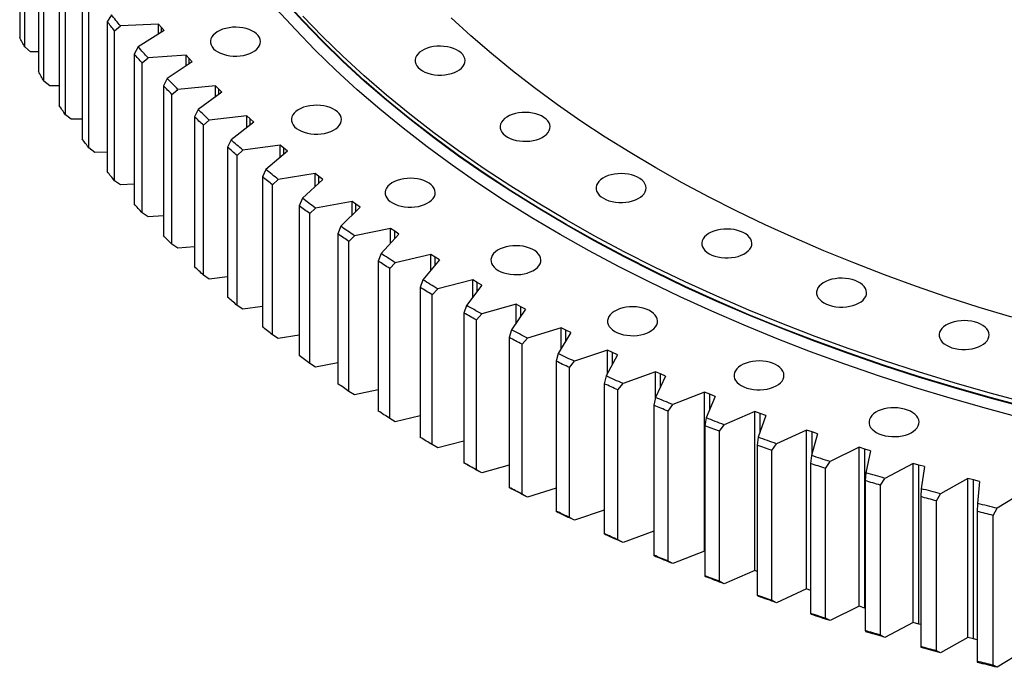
# Model space of a CAD drawing. Header units: millimetres. Extents: x -6 to 13589, y 15601 to 26187.
# Tile 8 of 16: x 8331 to 9039, y 19957 to 20422. Entities that reach past the tile are written whole.
import ezdxf

# ---------------------------------------------------------------- set-up
doc = ezdxf.new("R2010")
doc.units = ezdxf.units.MM
doc.header["$LTSCALE"] = 50

msp = doc.modelspace()

# ---------------------------------------------------------------- linework, layer by layer
at = {"lineweight": 25}
for p, q in [((8330.52, 20517.5), (8330.52, 20409.72)), ((8334.11, 20402.83), (8334.11, 20510.61)), ((8343.96, 20492.89), (8343.96, 20385.11)), ((8347.99, 20378.3), (8347.99, 20486.08)), ((8358.95, 20468.58), (8358.95, 20360.8)), ((8363.4, 20354.08), (8363.4, 20461.86)), ((8375.46, 20444.61), (8375.46, 20336.82)), ((8380.34, 20330.2), (8380.34, 20437.98)), ((8396.49, 20426.01), (8393.48, 20420.99)), ((8393.48, 20420.99), (8393.48, 20313.21)), ((8398.78, 20414.48), (8403.03, 20417.96)), ((8430.47, 20419.33), (8403.03, 20417.96)), ((8432.48, 20416.94), (8430.47, 20419.33)), ((8430.47, 20412.01), (8430.47, 20419.33)), ((8434.53, 20414.56), (8432.48, 20416.94)), ((8432.48, 20413.27), (8432.48, 20416.94)), ((8398.78, 20306.7), (8398.78, 20414.48)), ((8434.53, 20414.56), (8415.88, 20402.86)), ((8338.38, 20399.41), (8334.11, 20402.83)), ((8415.88, 20402.86), (8412.99, 20397.78)), ((8343.96, 20399.22), (8338.38, 20399.41)), ((8412.99, 20397.78), (8412.99, 20289.99)), ((8450.26, 20396.9), (8422.93, 20394.95)), ((8452.42, 20394.55), (8450.26, 20396.9)), ((8450.26, 20389.27), (8450.26, 20396.9)), ((8418.69, 20391.38), (8422.93, 20394.95)), ((8418.69, 20283.59), (8418.69, 20391.38)), ((8454.62, 20392.21), (8436.72, 20380.13)), ((8454.62, 20392.21), (8452.42, 20394.55)), ((8452.42, 20390.72), (8452.42, 20394.55)), ((8352.26, 20374.97), (8347.99, 20378.3)), ((8358.95, 20374.88), (8352.26, 20374.97)), ((8436.72, 20380.13), (8433.95, 20374.99)), ((8433.95, 20374.99), (8433.95, 20267.2)), ((8471.45, 20374.89), (8444.26, 20372.37)), ((8473.76, 20372.59), (8471.45, 20374.89)), ((8471.45, 20366.92), (8471.45, 20374.89)), ((8440.05, 20368.71), (8444.26, 20372.37)), ((8440.05, 20260.93), (8440.05, 20368.71)), ((8476.11, 20370.31), (8458.99, 20357.85)), ((8476.11, 20370.31), (8473.76, 20372.59)), ((8473.76, 20368.6), (8473.76, 20372.59)), ((8367.67, 20350.84), (8363.4, 20354.08)), ((8458.99, 20357.85), (8456.33, 20352.66)), ((8494.03, 20353.35), (8467.01, 20350.26)), ((8496.48, 20351.1), (8494.03, 20353.35)), ((8494.03, 20344.99), (8494.03, 20353.35)), ((8375.46, 20350.9), (8367.67, 20350.84)), ((8456.33, 20352.66), (8456.33, 20244.87)), ((8462.83, 20346.51), (8467.01, 20350.26)), ((8462.83, 20238.73), (8462.83, 20346.51)), ((8498.97, 20348.87), (8482.65, 20336.06)), ((8498.97, 20348.87), (8496.48, 20351.1)), ((8496.48, 20346.91), (8496.48, 20351.1)), ((8482.65, 20336.06), (8480.12, 20330.81)), ((8517.95, 20332.31), (8491.15, 20328.64)), ((8520.54, 20330.11), (8517.95, 20332.31)), ((8517.95, 20323.5), (8517.95, 20332.31)), ((8384.6, 20327.06), (8380.34, 20330.2)), ((8393.48, 20327.31), (8384.6, 20327.06)), ((8480.12, 20330.81), (8480.12, 20223.03)), ((8486.99, 20324.81), (8491.15, 20328.64)), ((8486.99, 20217.02), (8486.99, 20324.81)), ((8523.17, 20327.92), (8507.67, 20314.78)), ((8523.17, 20327.92), (8520.54, 20330.11)), ((8520.54, 20325.69), (8520.54, 20330.11)), ((8507.67, 20314.78), (8505.27, 20309.48)), ((8543.19, 20311.77), (8516.64, 20307.55)), ((8545.91, 20309.63), (8543.19, 20311.77)), ((8543.19, 20302.46), (8543.19, 20311.77)), ((8403.03, 20303.64), (8398.78, 20306.7)), ((8412.99, 20304.14), (8403.03, 20303.64)), ((8505.27, 20309.48), (8505.27, 20201.7)), ((8512.52, 20303.63), (8516.64, 20307.55)), ((8512.52, 20195.84), (8512.52, 20303.63)), ((8548.68, 20307.51), (8534.02, 20294.05)), ((8548.68, 20307.51), (8545.91, 20309.63)), ((8545.91, 20304.97), (8545.91, 20309.63)), ((8534.02, 20294.05), (8531.75, 20288.69)), ((8569.71, 20291.79), (8543.44, 20287.01)), ((8572.57, 20289.71), (8569.71, 20291.79)), ((8569.71, 20281.89), (8569.71, 20291.79)), ((8575.47, 20287.64), (8572.57, 20289.71)), ((8572.57, 20284.75), (8572.57, 20289.71)), ((8422.93, 20280.63), (8418.69, 20283.59)), ((8531.75, 20288.69), (8531.75, 20180.91)), ((8539.37, 20283), (8543.44, 20287.01)), ((8539.37, 20175.22), (8539.37, 20283)), ((8575.47, 20287.64), (8561.67, 20273.88)), ((8433.95, 20281.42), (8422.93, 20280.63)), ((8561.67, 20273.88), (8559.53, 20268.48)), ((8559.53, 20268.48), (8559.53, 20160.7)), ((8597.47, 20272.38), (8571.53, 20267.04)), ((8603.49, 20268.35), (8590.57, 20254.31)), ((8600.46, 20270.36), (8597.47, 20272.38)), ((8597.47, 20261.81), (8597.47, 20272.38)), ((8603.49, 20268.35), (8600.46, 20270.36)), ((8600.46, 20265.06), (8600.46, 20270.36)), ((8444.26, 20258.05), (8440.05, 20260.93)), ((8567.5, 20262.95), (8571.53, 20267.04)), ((8567.5, 20155.17), (8567.5, 20262.95)), ((8456.33, 20259.17), (8444.26, 20258.05)), ((8590.57, 20254.31), (8588.57, 20248.87)), ((8588.57, 20248.87), (8588.57, 20141.08)), ((8596.89, 20243.51), (8600.86, 20247.69)), ((8626.45, 20253.56), (8600.86, 20247.69)), ((8632.72, 20249.67), (8620.7, 20235.36)), ((8629.56, 20251.61), (8626.45, 20253.56)), ((8626.45, 20242.21), (8626.45, 20253.56)), ((8632.72, 20249.67), (8629.56, 20251.61)), ((8629.56, 20245.91), (8629.56, 20251.61)), ((8596.89, 20135.73), (8596.89, 20243.51)), ((8467.01, 20235.94), (8462.83, 20238.73)), ((8480.12, 20237.44), (8467.01, 20235.94)), ((8620.7, 20235.36), (8618.83, 20229.88)), ((8656.59, 20235.37), (8631.39, 20228.96)), ((8659.83, 20233.48), (8656.59, 20235.37)), ((8656.59, 20223.08), (8656.59, 20235.37)), ((8663.11, 20231.61), (8659.83, 20233.48)), ((8659.83, 20227.32), (8659.83, 20233.48)), ((8618.83, 20229.88), (8618.83, 20122.1)), ((8627.49, 20224.7), (8631.39, 20228.96)), ((8663.11, 20231.61), (8652, 20217.06)), ((8627.49, 20116.92), (8627.49, 20224.7)), ((8491.15, 20214.33), (8486.99, 20217.02)), ((8505.27, 20216.26), (8491.15, 20214.33)), ((8652, 20217.06), (8650.28, 20211.54)), ((8650.28, 20211.54), (8650.28, 20103.76)), ((8687.87, 20217.83), (8663.09, 20210.89)), ((8694.62, 20214.21), (8684.44, 20199.44)), ((8691.23, 20216.01), (8687.87, 20217.83)), ((8687.87, 20204.42), (8687.87, 20217.83)), ((8694.62, 20214.21), (8691.23, 20216.01)), ((8691.23, 20209.29), (8691.23, 20216.01)), ((8659.25, 20206.55), (8663.09, 20210.89)), ((8659.25, 20098.76), (8659.25, 20206.55)), ((8684.44, 20199.44), (8682.86, 20193.88)), ((8720.24, 20200.96), (8695.91, 20193.5)), ((8727.21, 20197.48), (8717.97, 20182.5)), ((8723.71, 20199.21), (8720.24, 20200.96)), ((8720.24, 20186.18), (8720.24, 20200.96)), ((8727.21, 20197.48), (8723.71, 20199.21)), ((8723.71, 20191.8), (8723.71, 20199.21)), ((8516.64, 20193.23), (8512.52, 20195.84)), ((8531.75, 20195.64), (8516.64, 20193.23)), ((8682.86, 20193.88), (8682.86, 20086.1)), ((8692.14, 20189.08), (8695.91, 20193.5)), ((8692.14, 20081.29), (8692.14, 20189.08)), ((8753.65, 20184.78), (8729.81, 20176.81)), ((8757.23, 20183.1), (8753.65, 20184.78)), ((8753.65, 20168.3), (8753.65, 20184.78)), ((8760.84, 20181.45), (8757.23, 20183.1)), ((8757.23, 20174.85), (8757.23, 20183.1)), ((8717.97, 20182.5), (8716.54, 20176.92)), ((8716.54, 20176.92), (8716.54, 20069.13)), ((8726.12, 20172.31), (8729.81, 20176.81)), ((8760.84, 20181.45), (8752.55, 20166.29)), ((8543.44, 20172.69), (8539.37, 20175.22)), ((8559.53, 20175.62), (8543.44, 20172.69)), ((8726.12, 20064.53), (8726.12, 20172.31)), ((8788.06, 20169.32), (8764.75, 20160.85)), ((8791.74, 20167.72), (8788.06, 20169.32)), ((8788.06, 20150.46), (8788.06, 20169.32)), ((8752.55, 20166.29), (8751.27, 20160.67)), ((8795.45, 20166.14), (8788.14, 20150.82)), ((8795.45, 20166.14), (8791.74, 20167.72)), ((8791.74, 20158.37), (8791.74, 20167.72)), ((8571.53, 20152.73), (8567.5, 20155.17)), ((8588.57, 20156.23), (8571.53, 20152.73)), ((8751.27, 20160.67), (8751.27, 20052.89)), ((8761.13, 20156.28), (8764.75, 20160.85)), ((8761.13, 20048.49), (8761.13, 20156.28)), ((8823.43, 20154.59), (8800.67, 20145.64)), ((8827.21, 20153.07), (8823.43, 20154.59)), ((8823.43, 20040.27), (8823.43, 20154.59)), ((8788.14, 20150.82), (8787, 20145.17)), ((8831.02, 20151.57), (8824.67, 20136.1)), ((8831.02, 20151.57), (8827.21, 20153.07)), ((8827.21, 20142.29), (8827.21, 20153.07)), ((8787, 20145.17), (8787, 20037.39)), ((8797.14, 20140.99), (8800.67, 20145.64)), ((8797.14, 20033.2), (8797.14, 20140.99)), ((8859.71, 20140.62), (8837.53, 20131.19)), ((8863.58, 20139.18), (8859.71, 20140.62)), ((8859.71, 20026.3), (8859.71, 20140.62)), ((8600.86, 20133.37), (8596.89, 20135.73)), ((8618.83, 20137.5), (8600.86, 20133.37)), ((8824.67, 20136.1), (8823.69, 20130.44)), ((8867.48, 20137.76), (8862.12, 20122.17)), ((8867.48, 20137.76), (8863.58, 20139.18)), ((8863.58, 20126.42), (8863.58, 20139.18)), ((8823.69, 20130.44), (8823.69, 20022.65)), ((8834.09, 20126.47), (8837.53, 20131.19)), ((8834.09, 20018.68), (8834.09, 20126.47)), ((8896.84, 20127.42), (8875.27, 20117.54)), ((8900.81, 20126.06), (8896.84, 20127.42)), ((8896.84, 20013.1), (8896.84, 20127.42)), ((8904.79, 20124.73), (8900.81, 20126.06)), ((8900.81, 20110.42), (8900.81, 20126.06)), ((8650.28, 20119.45), (8631.39, 20114.64)), ((8862.12, 20122.17), (8861.29, 20116.49)), ((8904.79, 20124.73), (8900.42, 20109.04)), ((8631.39, 20114.64), (8627.49, 20116.92)), ((8861.29, 20116.49), (8861.29, 20008.7)), ((8871.93, 20112.74), (8875.27, 20117.54)), ((8871.93, 20004.95), (8871.93, 20112.74)), ((8934.79, 20115.01), (8913.86, 20104.68)), ((8938.84, 20113.74), (8934.79, 20115.01)), ((8934.79, 20000.7), (8934.79, 20115.01)), ((8942.9, 20112.5), (8938.84, 20113.74)), ((8938.84, 19999.43), (8938.84, 20113.74)), ((8942.9, 20112.5), (8939.53, 20096.72)), ((8900.42, 20109.04), (8899.74, 20103.34)), ((8650.28, 20103.76), (8652, 20102.75)), ((8663.09, 20096.57), (8659.25, 20098.76)), ((8682.86, 20102.11), (8663.09, 20096.57)), ((8899.74, 20103.34), (8899.74, 19995.55)), ((8910.61, 20099.81), (8913.86, 20104.68)), ((8910.61, 19992.03), (8910.61, 20099.81)), ((8973.5, 20103.42), (8953.23, 20092.65)), ((8977.62, 20102.23), (8973.5, 20103.42)), ((8973.5, 19989.1), (8973.5, 20103.42)), ((8981.76, 20101.07), (8977.62, 20102.23)), ((8977.62, 19987.92), (8977.62, 20102.23)), ((8981.76, 20101.07), (8979.39, 20085.23)), ((8939.53, 20096.72), (8939, 20091)), ((8939, 20091), (8939, 19983.22)), ((8950.09, 20087.71), (8953.23, 20092.65)), ((9012.91, 20092.64), (8993.34, 20081.46)), ((9017.11, 20091.54), (9012.91, 20092.64)), ((9012.91, 19978.33), (9012.91, 20092.64)), ((9021.32, 20090.47), (9017.11, 20091.54)), ((9017.11, 19977.23), (9017.11, 20091.54)), ((8682.86, 20086.1), (8684.44, 20085.12)), ((8716.54, 20085.51), (8695.91, 20079.18)), ((8950.09, 19979.93), (8950.09, 20087.71)), ((8979.39, 20085.23), (8979.02, 20079.51)), ((9021.32, 20090.47), (9019.95, 20074.6)), ((8695.91, 20079.18), (8692.14, 20081.29)), ((8979.02, 20079.51), (8979.02, 19971.73)), ((8990.31, 20076.46), (8993.34, 20081.46)), ((8990.31, 19968.67), (8990.31, 20076.46)), ((9052.98, 20082.71), (9034.13, 20071.12)), ((8751.27, 20069.67), (8729.81, 20062.5)), ((9019.95, 20074.6), (9019.74, 20068.87)), ((9031.21, 20066.05), (9034.13, 20071.12)), ((8716.54, 20069.13), (8717.97, 20068.19)), ((8729.81, 20062.5), (8726.12, 20064.53)), ((9019.74, 20068.87), (9019.74, 19961.08)), ((9031.21, 19958.27), (9031.21, 20066.05)), ((8751.27, 20052.89), (8752.55, 20051.97)), ((8764.75, 20046.54), (8761.13, 20048.49)), ((8787, 20054.61), (8764.75, 20046.54)), ((8787, 20037.39), (8788.14, 20036.5)), ((8823.43, 20040.27), (8800.67, 20031.32)), ((8823.69, 20040.17), (8823.43, 20040.27)), ((8800.67, 20031.32), (8797.14, 20033.2)), ((8823.69, 20022.65), (8824.67, 20021.79)), ((8859.71, 20026.3), (8837.53, 20016.88)), ((8861.29, 20025.71), (8859.71, 20026.3)), ((8837.53, 20016.88), (8834.09, 20018.68)), ((8896.84, 20013.1), (8875.27, 20003.22)), ((8899.74, 20012.11), (8896.84, 20013.1)), ((8861.29, 20008.7), (8862.12, 20007.85)), ((8875.27, 20003.22), (8871.93, 20004.95)), ((8934.79, 20000.7), (8913.86, 19990.37)), ((8938.84, 19999.43), (8934.79, 20000.7)), ((8939, 19999.37), (8938.84, 19999.43)), ((8899.74, 19995.55), (8900.42, 19994.72)), ((8913.86, 19990.37), (8910.61, 19992.03)), ((8973.5, 19989.1), (8953.23, 19978.33)), ((8977.62, 19987.92), (8973.5, 19989.1)), ((8979.02, 19987.52), (8977.62, 19987.92)), ((8939, 19983.22), (8939.53, 19982.4)), ((8953.23, 19978.33), (8950.09, 19979.93)), ((9012.91, 19978.33), (8993.34, 19967.14)), ((9017.11, 19977.23), (9012.91, 19978.33)), ((9019.74, 19976.56), (9017.11, 19977.23)), ((8979.02, 19971.73), (8979.39, 19970.92)), ((8993.34, 19967.14), (8990.31, 19968.67)), ((9052.98, 19968.39), (9034.13, 19956.8)), ((9019.74, 19961.08), (9019.95, 19960.28)), ((9034.13, 19956.8), (9031.21, 19958.27))]:
    msp.add_line(p, q, dxfattribs=at)
at = {"lineweight": 25, "flags": 128}
for points in [[(9055.19, 20143.76), (9028.95, 20150.74), (9003.04, 20158.12), (8977.48, 20165.88), (8952.27, 20174.03), (8927.45, 20182.56), (8903.01, 20191.46), (8878.99, 20200.72), (8855.4, 20210.35), (8832.25, 20220.33), (8809.57, 20230.65), (8787.36, 20241.31), (8765.64, 20252.31), (8744.42, 20263.63), (8723.73, 20275.27), (8703.57, 20287.21), (8683.96, 20299.46), (8664.91, 20312), (8646.44, 20324.82), (8628.56, 20337.92), (8611.27, 20351.28), (8594.6, 20364.9), (8578.55, 20378.77), (8563.13, 20392.87), (8548.36, 20407.2), (8534.25, 20421.75), (8520.8, 20436.51)], [(9055.19, 20143.35), (9028.95, 20150.33), (9003.04, 20157.71), (8977.48, 20165.47), (8952.27, 20173.62), (8927.45, 20182.15), (8903.01, 20191.05), (8878.99, 20200.31), (8855.4, 20209.94), (8832.25, 20219.92), (8809.57, 20230.24), (8787.36, 20240.91), (8765.64, 20251.9), (8744.42, 20263.22), (8723.73, 20274.86), (8703.57, 20286.81), (8683.96, 20299.05), (8664.91, 20311.59), (8646.44, 20324.41), (8628.56, 20337.51), (8611.27, 20350.87), (8594.6, 20364.49), (8578.55, 20378.36), (8563.13, 20392.46), (8548.36, 20406.79), (8534.25, 20421.34), (8520.8, 20436.1)], [(8403.03, 20417.96), (8402.2, 20418.96), (8401.38, 20419.97), (8400.56, 20420.97), (8399.74, 20421.98), (8398.92, 20422.99), (8398.11, 20423.99), (8397.3, 20425), (8396.49, 20426.01)], [(9052.75, 20135.78), (9026.37, 20142.8), (9000.32, 20150.21), (8974.61, 20158.02), (8949.27, 20166.21), (8924.31, 20174.79), (8899.75, 20183.73), (8875.59, 20193.05), (8851.87, 20202.73), (8828.6, 20212.76), (8805.79, 20223.14), (8783.46, 20233.86), (8761.62, 20244.92), (8740.29, 20256.3), (8719.49, 20268), (8699.22, 20280.01), (8679.5, 20292.32), (8660.35, 20304.93), (8641.78, 20317.82), (8623.8, 20330.99), (8606.42, 20344.43), (8589.65, 20358.12), (8573.52, 20372.06), (8558.02, 20386.24), (8543.17, 20400.65), (8528.97, 20415.28), (8515.45, 20430.12)], [(9055.19, 20147.02), (9028.95, 20154.01), (9003.04, 20161.38), (8977.48, 20169.15), (8952.27, 20177.3), (8927.45, 20185.82), (8903.01, 20194.72), (8878.99, 20203.99), (8855.4, 20213.61), (8832.25, 20223.59), (8809.57, 20233.92), (8787.36, 20244.58), (8765.64, 20255.58), (8744.42, 20266.9), (8723.73, 20278.53), (8703.57, 20290.48), (8683.96, 20302.73), (8664.91, 20315.26), (8646.44, 20328.09), (8628.56, 20341.18), (8611.27, 20354.55), (8594.6, 20368.17), (8578.55, 20382.03), (8563.13, 20396.14), (8548.36, 20410.47), (8534.25, 20425.02)], [(9044.58, 20208.45), (9021.14, 20215.57), (8998.02, 20223.04), (8975.25, 20230.86), (8952.85, 20239.02), (8930.82, 20247.52), (8909.18, 20256.35), (8887.96, 20265.5), (8867.15, 20274.97), (8846.78, 20284.75), (8826.86, 20294.83), (8807.41, 20305.21), (8788.43, 20315.88), (8769.94, 20326.84), (8751.96, 20338.07), (8734.49, 20349.57), (8717.55, 20361.33), (8701.15, 20373.34), (8685.3, 20385.59), (8670.01, 20398.08), (8655.29, 20410.8), (8641.15, 20423.74)], [(8398.78, 20414.48), (8398.11, 20415.29), (8397.44, 20416.1), (8396.78, 20416.92), (8396.12, 20417.73), (8395.46, 20418.55), (8394.8, 20419.36), (8394.14, 20420.18), (8393.48, 20420.99)], [(8473.12, 20399.3), (8475.01, 20398.35), (8477.12, 20397.56), (8479.39, 20396.94), (8481.8, 20396.52), (8484.28, 20396.29), (8486.79, 20396.27), (8489.28, 20396.45), (8491.7, 20396.82), (8494.02, 20397.39), (8496.17, 20398.13), (8498.12, 20399.05), (8499.83, 20400.11), (8501.27, 20401.29), (8502.41, 20402.59), (8503.23, 20403.96), (8503.71, 20405.38), (8503.84, 20406.83), (8503.62, 20408.27), (8503.06, 20409.68), (8502.16, 20411.04), (8500.94, 20412.31), (8499.43, 20413.46), (8497.65, 20414.49), (8495.65, 20415.36), (8493.45, 20416.06), (8491.11, 20416.58), (8488.66, 20416.91), (8486.16, 20417.04), (8483.65, 20416.96), (8481.19, 20416.68), (8478.81, 20416.21), (8476.57, 20415.55), (8474.52, 20414.72), (8472.68, 20413.73), (8471.1, 20412.61), (8469.81, 20411.36), (8468.82, 20410.03), (8468.17, 20408.63), (8467.87, 20407.19), (8467.91, 20405.74), (8468.31, 20404.31), (8469.04, 20402.92), (8470.1, 20401.61), (8471.47, 20400.39), (8473.12, 20399.3)], [(8334.11, 20402.83), (8333.66, 20403.69), (8333.2, 20404.55), (8332.75, 20405.41), (8332.3, 20406.27), (8331.85, 20407.13), (8331.41, 20407.99), (8330.96, 20408.85), (8330.52, 20409.72)], [(8422.93, 20394.95), (8422.03, 20395.93), (8421.15, 20396.92), (8420.26, 20397.91), (8419.38, 20398.9), (8418.5, 20399.88), (8417.62, 20400.88), (8416.75, 20401.87), (8415.88, 20402.86)], [(8620.33, 20385.68), (8622.23, 20384.73), (8624.33, 20383.94), (8626.61, 20383.33), (8629.01, 20382.9), (8631.49, 20382.68), (8634, 20382.65), (8636.49, 20382.83), (8638.92, 20383.2), (8641.23, 20383.77), (8643.38, 20384.52), (8645.33, 20385.43), (8647.05, 20386.49), (8648.49, 20387.68), (8649.63, 20388.97), (8650.44, 20390.34), (8650.92, 20391.76), (8651.06, 20393.21), (8650.84, 20394.65), (8650.27, 20396.07), (8649.37, 20397.42), (8648.15, 20398.69), (8646.64, 20399.85), (8644.87, 20400.87), (8642.86, 20401.74), (8640.66, 20402.45), (8638.32, 20402.97), (8635.87, 20403.29), (8633.37, 20403.42), (8630.86, 20403.34), (8628.4, 20403.07), (8626.02, 20402.59), (8623.79, 20401.94), (8621.73, 20401.1), (8619.89, 20400.12), (8618.31, 20398.99), (8617.02, 20397.75), (8616.04, 20396.41), (8615.39, 20395.01), (8615.08, 20393.57), (8615.13, 20392.12), (8615.52, 20390.69), (8616.25, 20389.31), (8617.31, 20387.99), (8618.68, 20386.78), (8620.33, 20385.68)], [(8418.69, 20391.38), (8417.97, 20392.18), (8417.25, 20392.97), (8416.54, 20393.77), (8415.82, 20394.57), (8415.11, 20395.37), (8414.4, 20396.17), (8413.69, 20396.98), (8412.99, 20397.78)], [(8347.99, 20378.3), (8347.48, 20379.15), (8346.97, 20380), (8346.46, 20380.85), (8345.96, 20381.7), (8345.46, 20382.55), (8344.96, 20383.4), (8344.46, 20384.26), (8343.96, 20385.11)], [(8440.05, 20368.71), (8439.28, 20369.5), (8438.51, 20370.28), (8437.75, 20371.06), (8436.98, 20371.85), (8436.22, 20372.63), (8435.46, 20373.42), (8434.7, 20374.2), (8433.95, 20374.99)], [(8444.26, 20372.37), (8443.31, 20373.34), (8442.36, 20374.3), (8441.41, 20375.27), (8440.47, 20376.24), (8439.53, 20377.21), (8438.59, 20378.18), (8437.65, 20379.16), (8436.72, 20380.13)], [(8363.4, 20354.08), (8362.84, 20354.92), (8362.28, 20355.76), (8361.72, 20356.6), (8361.16, 20357.44), (8360.6, 20358.28), (8360.05, 20359.12), (8359.5, 20359.96), (8358.95, 20360.8)], [(8531.36, 20343.2), (8533.26, 20342.25), (8535.36, 20341.46), (8537.64, 20340.85), (8540.04, 20340.42), (8542.52, 20340.19), (8545.03, 20340.17), (8547.53, 20340.35), (8549.95, 20340.72), (8552.26, 20341.29), (8554.41, 20342.03), (8556.37, 20342.95), (8558.08, 20344.01), (8559.52, 20345.19), (8560.66, 20346.49), (8561.48, 20347.86), (8561.96, 20349.28), (8562.09, 20350.73), (8561.87, 20352.17), (8561.3, 20353.58), (8560.4, 20354.94), (8559.19, 20356.21), (8557.68, 20357.36), (8555.9, 20358.39), (8553.89, 20359.26), (8551.7, 20359.96), (8549.35, 20360.48), (8546.91, 20360.81), (8544.4, 20360.94), (8541.9, 20360.86), (8539.43, 20360.58), (8537.06, 20360.11), (8534.82, 20359.45), (8532.76, 20358.62), (8530.93, 20357.63), (8529.35, 20356.51), (8528.05, 20355.26), (8527.07, 20353.93), (8526.42, 20352.53), (8526.12, 20351.09), (8526.16, 20349.64), (8526.55, 20348.21), (8527.29, 20346.82), (8528.35, 20345.51), (8529.72, 20344.29), (8531.36, 20343.2)], [(8467.01, 20350.26), (8466, 20351.21), (8464.99, 20352.15), (8463.98, 20353.1), (8462.98, 20354.05), (8461.98, 20355), (8460.98, 20355.95), (8459.98, 20356.9), (8458.99, 20357.85)], [(8681.57, 20338.02), (8683.46, 20337.07), (8685.57, 20336.28), (8687.84, 20335.66), (8690.24, 20335.24), (8692.73, 20335.01), (8695.24, 20334.99), (8697.73, 20335.16), (8700.15, 20335.54), (8702.47, 20336.11), (8704.62, 20336.85), (8706.57, 20337.76), (8708.28, 20338.82), (8709.72, 20340.01), (8710.86, 20341.3), (8711.68, 20342.67), (8712.16, 20344.1), (8712.29, 20345.55), (8712.07, 20346.99), (8711.51, 20348.4), (8710.61, 20349.76), (8709.39, 20351.02), (8707.88, 20352.18), (8706.1, 20353.21), (8704.1, 20354.08), (8701.9, 20354.78), (8699.56, 20355.3), (8697.11, 20355.63), (8694.61, 20355.75), (8692.1, 20355.68), (8689.64, 20355.4), (8687.26, 20354.93), (8685.02, 20354.27), (8682.97, 20353.44), (8681.13, 20352.45), (8679.55, 20351.32), (8678.26, 20350.08), (8677.27, 20348.75), (8676.62, 20347.35), (8676.32, 20345.91), (8676.36, 20344.46), (8676.76, 20343.03), (8677.49, 20341.64), (8678.55, 20340.33), (8679.92, 20339.11), (8681.57, 20338.02)], [(8462.83, 20346.51), (8462.01, 20347.28), (8461.19, 20348.04), (8460.38, 20348.81), (8459.57, 20349.58), (8458.75, 20350.35), (8457.95, 20351.12), (8457.14, 20351.89), (8456.33, 20352.66)], [(8380.34, 20330.2), (8379.72, 20331.03), (8379.11, 20331.85), (8378.5, 20332.68), (8377.89, 20333.51), (8377.28, 20334.34), (8376.67, 20335.16), (8376.07, 20335.99), (8375.46, 20336.82)], [(8491.15, 20328.64), (8490.08, 20329.57), (8489.01, 20330.49), (8487.94, 20331.42), (8486.88, 20332.34), (8485.82, 20333.27), (8484.76, 20334.2), (8483.7, 20335.13), (8482.65, 20336.06)], [(8486.99, 20324.81), (8486.13, 20325.56), (8485.27, 20326.3), (8484.4, 20327.05), (8483.54, 20327.8), (8482.68, 20328.55), (8481.83, 20329.31), (8480.97, 20330.06), (8480.12, 20330.81)], [(8398.78, 20306.7), (8398.11, 20307.51), (8397.44, 20308.32), (8396.78, 20309.13), (8396.12, 20309.95), (8395.46, 20310.76), (8394.8, 20311.58), (8394.14, 20312.39), (8393.48, 20313.21)], [(8516.64, 20307.55), (8515.51, 20308.45), (8514.38, 20309.35), (8513.26, 20310.25), (8512.13, 20311.16), (8511.01, 20312.06), (8509.9, 20312.97), (8508.78, 20313.88), (8507.67, 20314.78)], [(8750.6, 20294.05), (8752.5, 20293.09), (8754.6, 20292.31), (8756.88, 20291.69), (8759.28, 20291.27), (8761.76, 20291.04), (8764.27, 20291.02), (8766.76, 20291.19), (8769.19, 20291.57), (8771.5, 20292.13), (8773.65, 20292.88), (8775.6, 20293.79), (8777.32, 20294.85), (8778.76, 20296.04), (8779.9, 20297.33), (8780.71, 20298.7), (8781.19, 20300.13), (8781.33, 20301.57), (8781.11, 20303.02), (8780.54, 20304.43), (8779.64, 20305.78), (8778.42, 20307.05), (8776.91, 20308.21), (8775.14, 20309.24), (8773.13, 20310.11), (8770.94, 20310.81), (8768.59, 20311.33), (8766.14, 20311.66), (8763.64, 20311.78), (8761.13, 20311.71), (8758.67, 20311.43), (8756.29, 20310.96), (8754.06, 20310.3), (8752, 20309.47), (8750.16, 20308.48), (8748.58, 20307.35), (8747.29, 20306.11), (8746.31, 20304.78), (8745.66, 20303.38), (8745.35, 20301.94), (8745.4, 20300.49), (8745.79, 20299.06), (8746.52, 20297.67), (8747.58, 20296.36), (8748.95, 20295.14), (8750.6, 20294.05)], [(8512.52, 20303.63), (8511.61, 20304.36), (8510.7, 20305.09), (8509.79, 20305.82), (8508.88, 20306.55), (8507.98, 20307.28), (8507.07, 20308.01), (8506.17, 20308.75), (8505.27, 20309.48)], [(8598.85, 20290.66), (8600.75, 20289.71), (8602.86, 20288.92), (8605.13, 20288.31), (8607.53, 20287.89), (8610.01, 20287.66), (8612.52, 20287.64), (8615.02, 20287.81), (8617.44, 20288.19), (8619.75, 20288.75), (8621.91, 20289.5), (8623.86, 20290.41), (8625.57, 20291.47), (8627.01, 20292.66), (8628.15, 20293.95), (8628.97, 20295.32), (8629.45, 20296.75), (8629.58, 20298.19), (8629.36, 20299.64), (8628.8, 20301.05), (8627.9, 20302.4), (8626.68, 20303.67), (8625.17, 20304.83), (8623.39, 20305.85), (8621.39, 20306.73), (8619.19, 20307.43), (8616.84, 20307.95), (8614.4, 20308.28), (8611.9, 20308.4), (8609.39, 20308.33), (8606.92, 20308.05), (8604.55, 20307.58), (8602.31, 20306.92), (8600.25, 20306.09), (8598.42, 20305.1), (8596.84, 20303.97), (8595.54, 20302.73), (8594.56, 20301.4), (8593.91, 20299.99), (8593.61, 20298.56), (8593.65, 20297.11), (8594.04, 20295.67), (8594.78, 20294.29), (8595.84, 20292.97), (8597.21, 20291.76), (8598.85, 20290.66)], [(8418.69, 20283.59), (8417.97, 20284.39), (8417.25, 20285.19), (8416.54, 20285.99), (8415.82, 20286.79), (8415.11, 20287.59), (8414.4, 20288.39), (8413.69, 20289.19), (8412.99, 20289.99)], [(8543.44, 20287.01), (8542.26, 20287.88), (8541.07, 20288.76), (8539.89, 20289.64), (8538.71, 20290.52), (8537.54, 20291.4), (8536.36, 20292.28), (8535.19, 20293.16), (8534.02, 20294.05)], [(8539.37, 20283), (8538.41, 20283.71), (8537.45, 20284.42), (8536.5, 20285.13), (8535.55, 20285.84), (8534.6, 20286.55), (8533.65, 20287.27), (8532.7, 20287.98), (8531.75, 20288.69)], [(8567.5, 20262.95), (8566.5, 20263.64), (8565.5, 20264.33), (8564.5, 20265.02), (8563.51, 20265.71), (8562.51, 20266.4), (8561.52, 20267.09), (8560.52, 20267.79), (8559.53, 20268.48)], [(8571.53, 20267.04), (8570.29, 20267.89), (8569.05, 20268.75), (8567.81, 20269.6), (8566.58, 20270.45), (8565.35, 20271.31), (8564.12, 20272.17), (8562.89, 20273.02), (8561.67, 20273.88)], [(8826.77, 20254.19), (8828.66, 20253.24), (8830.77, 20252.45), (8833.04, 20251.84), (8835.45, 20251.42), (8837.93, 20251.19), (8840.44, 20251.16), (8842.93, 20251.34), (8845.36, 20251.72), (8847.67, 20252.28), (8849.82, 20253.03), (8851.77, 20253.94), (8853.48, 20255), (8854.92, 20256.19), (8856.06, 20257.48), (8856.88, 20258.85), (8857.36, 20260.27), (8857.49, 20261.72), (8857.27, 20263.17), (8856.71, 20264.58), (8855.81, 20265.93), (8854.59, 20267.2), (8853.08, 20268.36), (8851.3, 20269.38), (8849.3, 20270.26), (8847.1, 20270.96), (8844.76, 20271.48), (8842.31, 20271.8), (8839.81, 20271.93), (8837.3, 20271.85), (8834.84, 20271.58), (8832.46, 20271.11), (8830.22, 20270.45), (8828.17, 20269.62), (8826.33, 20268.63), (8824.75, 20267.5), (8823.46, 20266.26), (8822.48, 20264.92), (8821.83, 20263.52), (8821.52, 20262.08), (8821.56, 20260.64), (8821.96, 20259.2), (8822.69, 20257.82), (8823.75, 20256.5), (8825.12, 20255.29), (8826.77, 20254.19)], [(8440.05, 20260.93), (8439.28, 20261.71), (8438.51, 20262.49), (8437.75, 20263.28), (8436.98, 20264.06), (8436.22, 20264.85), (8435.46, 20265.63), (8434.7, 20266.42), (8433.95, 20267.2)], [(8600.86, 20247.69), (8599.56, 20248.51), (8598.27, 20249.34), (8596.98, 20250.16), (8595.7, 20250.99), (8594.41, 20251.82), (8593.13, 20252.65), (8591.85, 20253.48), (8590.57, 20254.31)], [(8674.94, 20242.2), (8676.83, 20241.25), (8678.94, 20240.46), (8681.22, 20239.85), (8683.62, 20239.43), (8686.1, 20239.2), (8688.61, 20239.17), (8691.1, 20239.35), (8693.53, 20239.73), (8695.84, 20240.29), (8697.99, 20241.04), (8699.94, 20241.95), (8701.66, 20243.01), (8703.1, 20244.2), (8704.24, 20245.49), (8705.05, 20246.86), (8705.53, 20248.28), (8705.66, 20249.73), (8705.45, 20251.18), (8704.88, 20252.59), (8703.98, 20253.94), (8702.76, 20255.21), (8701.25, 20256.37), (8699.48, 20257.39), (8697.47, 20258.26), (8695.27, 20258.97), (8692.93, 20259.49), (8690.48, 20259.81), (8687.98, 20259.94), (8685.47, 20259.86), (8683.01, 20259.59), (8680.63, 20259.12), (8678.4, 20258.46), (8676.34, 20257.63), (8674.5, 20256.64), (8672.92, 20255.51), (8671.63, 20254.27), (8670.65, 20252.93), (8670, 20251.53), (8669.69, 20250.09), (8669.74, 20248.64), (8670.13, 20247.21), (8670.86, 20245.83), (8671.92, 20244.51), (8673.29, 20243.3), (8674.94, 20242.2)], [(8596.89, 20243.51), (8595.85, 20244.18), (8594.8, 20244.84), (8593.76, 20245.51), (8592.72, 20246.18), (8591.68, 20246.85), (8590.64, 20247.52), (8589.61, 20248.2), (8588.57, 20248.87)], [(8462.83, 20238.73), (8462.01, 20239.5), (8461.19, 20240.26), (8460.38, 20241.03), (8459.57, 20241.8), (8458.75, 20242.56), (8457.95, 20243.33), (8457.14, 20244.1), (8456.33, 20244.87)], [(8631.39, 20228.96), (8630.05, 20229.76), (8628.71, 20230.55), (8627.37, 20231.35), (8626.03, 20232.15), (8624.69, 20232.95), (8623.36, 20233.76), (8622.03, 20234.56), (8620.7, 20235.36)], [(8909.33, 20218.84), (8911.23, 20217.89), (8913.34, 20217.1), (8915.61, 20216.49), (8918.01, 20216.07), (8920.49, 20215.84), (8923, 20215.81), (8925.5, 20215.99), (8927.92, 20216.37), (8930.23, 20216.93), (8932.39, 20217.68), (8934.34, 20218.59), (8936.05, 20219.65), (8937.49, 20220.84), (8938.63, 20222.13), (8939.45, 20223.5), (8939.93, 20224.92), (8940.06, 20226.37), (8939.84, 20227.82), (8939.28, 20229.23), (8938.38, 20230.58), (8937.16, 20231.85), (8935.65, 20233.01), (8933.87, 20234.03), (8931.87, 20234.9), (8929.67, 20235.61), (8927.33, 20236.13), (8924.88, 20236.45), (8922.38, 20236.58), (8919.87, 20236.5), (8917.4, 20236.23), (8915.03, 20235.76), (8912.79, 20235.1), (8910.73, 20234.27), (8908.9, 20233.28), (8907.32, 20232.15), (8906.02, 20230.91), (8905.04, 20229.57), (8904.39, 20228.17), (8904.09, 20226.73), (8904.13, 20225.28), (8904.52, 20223.85), (8905.26, 20222.47), (8906.32, 20221.15), (8907.69, 20219.94), (8909.33, 20218.84)], [(8627.49, 20224.7), (8626.4, 20225.34), (8625.31, 20225.99), (8624.23, 20226.64), (8623.15, 20227.28), (8622.07, 20227.93), (8620.99, 20228.58), (8619.91, 20229.23), (8618.83, 20229.88)], [(8486.99, 20217.02), (8486.13, 20217.77), (8485.27, 20218.52), (8484.4, 20219.27), (8483.54, 20220.02), (8482.68, 20220.77), (8481.83, 20221.52), (8480.97, 20222.27), (8480.12, 20223.03)], [(8659.25, 20206.55), (8658.12, 20207.17), (8657, 20207.79), (8655.88, 20208.41), (8654.75, 20209.04), (8653.63, 20209.66), (8652.51, 20210.29), (8651.39, 20210.91), (8650.28, 20211.54)], [(8663.09, 20210.89), (8661.7, 20211.66), (8660.31, 20212.43), (8658.92, 20213.2), (8657.53, 20213.97), (8656.14, 20214.74), (8654.76, 20215.51), (8653.38, 20216.29), (8652, 20217.06)], [(8758.89, 20198.28), (8760.78, 20197.33), (8762.89, 20196.54), (8765.16, 20195.93), (8767.57, 20195.5), (8770.05, 20195.28), (8772.56, 20195.25), (8775.05, 20195.43), (8777.48, 20195.8), (8779.79, 20196.37), (8781.94, 20197.11), (8783.89, 20198.03), (8785.6, 20199.09), (8787.04, 20200.27), (8788.18, 20201.57), (8789, 20202.94), (8789.48, 20204.36), (8789.61, 20205.81), (8789.39, 20207.25), (8788.83, 20208.66), (8787.93, 20210.02), (8786.71, 20211.29), (8785.2, 20212.44), (8783.42, 20213.47), (8781.42, 20214.34), (8779.22, 20215.04), (8776.88, 20215.56), (8774.43, 20215.89), (8771.93, 20216.02), (8769.42, 20215.94), (8766.96, 20215.66), (8764.58, 20215.19), (8762.34, 20214.53), (8760.29, 20213.7), (8758.45, 20212.71), (8756.87, 20211.59), (8755.58, 20210.34), (8754.6, 20209.01), (8753.95, 20207.61), (8753.64, 20206.17), (8753.68, 20204.72), (8754.08, 20203.29), (8754.81, 20201.9), (8755.87, 20200.59), (8757.24, 20199.37), (8758.89, 20198.28)], [(8997.51, 20188.33), (8999.4, 20187.38), (9001.51, 20186.59), (9003.78, 20185.98), (9006.19, 20185.56), (9008.67, 20185.33), (9011.18, 20185.3), (9013.67, 20185.48), (9016.09, 20185.86), (9018.41, 20186.42), (9020.56, 20187.17), (9022.51, 20188.08), (9024.22, 20189.14), (9025.66, 20190.33), (9026.8, 20191.62), (9027.62, 20192.99), (9028.1, 20194.42), (9028.23, 20195.86), (9028.01, 20197.31), (9027.45, 20198.72), (9026.55, 20200.07), (9025.33, 20201.34), (9023.82, 20202.5), (9022.04, 20203.52), (9020.04, 20204.4), (9017.84, 20205.1), (9015.5, 20205.62), (9013.05, 20205.94), (9010.55, 20206.07), (9008.04, 20206), (9005.58, 20205.72), (9003.2, 20205.25), (9000.96, 20204.59), (8998.91, 20203.76), (8997.07, 20202.77), (8995.49, 20201.64), (8994.2, 20200.4), (8993.21, 20199.06), (8992.56, 20197.66), (8992.26, 20196.23), (8992.3, 20194.78), (8992.7, 20193.34), (8993.43, 20191.96), (8994.49, 20190.64), (8995.86, 20189.43), (8997.51, 20188.33)], [(8512.52, 20195.84), (8511.61, 20196.57), (8510.7, 20197.3), (8509.79, 20198.03), (8508.88, 20198.76), (8507.98, 20199.5), (8507.07, 20200.23), (8506.17, 20200.96), (8505.27, 20201.7)], [(8695.91, 20193.5), (8694.47, 20194.24), (8693.03, 20194.98), (8691.6, 20195.72), (8690.16, 20196.46), (8688.73, 20197.2), (8687.3, 20197.94), (8685.87, 20198.69), (8684.44, 20199.44)], [(8692.14, 20189.08), (8690.98, 20189.67), (8689.81, 20190.27), (8688.65, 20190.87), (8687.49, 20191.47), (8686.33, 20192.07), (8685.17, 20192.67), (8684.02, 20193.28), (8682.86, 20193.88)], [(8539.37, 20175.22), (8538.41, 20175.93), (8537.45, 20176.64), (8536.5, 20177.35), (8535.55, 20178.06), (8534.6, 20178.77), (8533.65, 20179.48), (8532.7, 20180.2), (8531.75, 20180.91)], [(8726.12, 20172.31), (8724.92, 20172.88), (8723.72, 20173.46), (8722.52, 20174.03), (8721.32, 20174.61), (8720.12, 20175.18), (8718.93, 20175.76), (8717.73, 20176.34), (8716.54, 20176.92)], [(8729.81, 20176.81), (8728.33, 20177.52), (8726.84, 20178.23), (8725.36, 20178.94), (8723.88, 20179.65), (8722.4, 20180.36), (8720.92, 20181.07), (8719.44, 20181.79), (8717.97, 20182.5)], [(8849.89, 20159.32), (8851.78, 20158.37), (8853.89, 20157.58), (8856.17, 20156.96), (8858.57, 20156.54), (8861.05, 20156.31), (8863.56, 20156.29), (8866.05, 20156.46), (8868.48, 20156.84), (8870.79, 20157.41), (8872.94, 20158.15), (8874.89, 20159.07), (8876.61, 20160.13), (8878.05, 20161.31), (8879.19, 20162.6), (8880, 20163.98), (8880.48, 20165.4), (8880.61, 20166.85), (8880.39, 20168.29), (8879.83, 20169.7), (8878.93, 20171.06), (8877.71, 20172.32), (8876.2, 20173.48), (8874.43, 20174.51), (8872.42, 20175.38), (8870.22, 20176.08), (8867.88, 20176.6), (8865.43, 20176.93), (8862.93, 20177.05), (8860.42, 20176.98), (8857.96, 20176.7), (8855.58, 20176.23), (8853.35, 20175.57), (8851.29, 20174.74), (8849.45, 20173.75), (8847.87, 20172.63), (8846.58, 20171.38), (8845.6, 20170.05), (8844.95, 20168.65), (8844.64, 20167.21), (8844.68, 20165.76), (8845.08, 20164.33), (8845.81, 20162.94), (8846.87, 20161.63), (8848.24, 20160.41), (8849.89, 20159.32)], [(8764.75, 20160.85), (8763.22, 20161.53), (8761.69, 20162.2), (8760.16, 20162.88), (8758.63, 20163.56), (8757.11, 20164.24), (8755.59, 20164.92), (8754.07, 20165.61), (8752.55, 20166.29)], [(8567.5, 20155.17), (8566.5, 20155.86), (8565.5, 20156.55), (8564.5, 20157.24), (8563.51, 20157.93), (8562.51, 20158.62), (8561.52, 20159.31), (8560.52, 20160), (8559.53, 20160.7)], [(8761.13, 20156.28), (8759.9, 20156.82), (8758.66, 20157.37), (8757.42, 20157.92), (8756.19, 20158.47), (8754.96, 20159.02), (8753.73, 20159.57), (8752.5, 20160.12), (8751.27, 20160.67)], [(8800.67, 20145.64), (8799.09, 20146.28), (8797.52, 20146.93), (8795.95, 20147.57), (8794.39, 20148.22), (8792.82, 20148.86), (8791.26, 20149.51), (8789.7, 20150.16), (8788.14, 20150.82)], [(8596.89, 20135.73), (8595.85, 20136.39), (8594.8, 20137.06), (8593.76, 20137.73), (8592.72, 20138.4), (8591.68, 20139.07), (8590.64, 20139.74), (8589.61, 20140.41), (8588.57, 20141.08)], [(8797.14, 20140.99), (8795.87, 20141.51), (8794.6, 20142.03), (8793.33, 20142.55), (8792.06, 20143.07), (8790.79, 20143.6), (8789.53, 20144.12), (8788.26, 20144.65), (8787, 20145.17)], [(8947.07, 20125.69), (8948.96, 20124.74), (8951.07, 20123.95), (8953.34, 20123.34), (8955.75, 20122.92), (8958.23, 20122.69), (8960.74, 20122.66), (8963.23, 20122.84), (8965.65, 20123.21), (8967.97, 20123.78), (8970.12, 20124.53), (8972.07, 20125.44), (8973.78, 20126.5), (8975.22, 20127.69), (8976.36, 20128.98), (8977.18, 20130.35), (8977.66, 20131.77), (8977.79, 20133.22), (8977.57, 20134.67), (8977.01, 20136.08), (8976.11, 20137.43), (8974.89, 20138.7), (8973.38, 20139.86), (8971.6, 20140.88), (8969.6, 20141.75), (8967.4, 20142.46), (8965.06, 20142.98), (8962.61, 20143.3), (8960.11, 20143.43), (8957.6, 20143.35), (8955.14, 20143.08), (8952.76, 20142.61), (8950.52, 20141.95), (8948.47, 20141.12), (8946.63, 20140.13), (8945.05, 20139), (8943.76, 20137.76), (8942.78, 20136.42), (8942.13, 20135.02), (8941.82, 20133.58), (8941.86, 20132.13), (8942.26, 20130.7), (8942.99, 20129.32), (8944.05, 20128), (8945.42, 20126.79), (8947.07, 20125.69)], [(8837.53, 20131.19), (8835.91, 20131.8), (8834.3, 20132.41), (8832.69, 20133.02), (8831.09, 20133.64), (8829.48, 20134.25), (8827.88, 20134.87), (8826.27, 20135.48), (8824.67, 20136.1)], [(8834.09, 20126.47), (8832.78, 20126.96), (8831.48, 20127.45), (8830.18, 20127.95), (8828.88, 20128.45), (8827.58, 20128.94), (8826.28, 20129.44), (8824.99, 20129.94), (8823.69, 20130.44)], [(8627.49, 20116.92), (8626.4, 20117.56), (8625.31, 20118.21), (8624.23, 20118.85), (8623.15, 20119.5), (8622.07, 20120.15), (8620.99, 20120.8), (8619.91, 20121.45), (8618.83, 20122.1)], [(8875.27, 20117.54), (8873.62, 20118.11), (8871.98, 20118.69), (8870.33, 20119.26), (8868.68, 20119.84), (8867.04, 20120.42), (8865.4, 20121), (8863.76, 20121.59), (8862.12, 20122.17)], [(8871.93, 20112.74), (8870.59, 20113.2), (8869.26, 20113.67), (8867.93, 20114.14), (8866.6, 20114.6), (8865.27, 20115.07), (8863.94, 20115.54), (8862.61, 20116.01), (8861.29, 20116.49)], [(8913.86, 20104.68), (8912.17, 20105.22), (8910.49, 20105.76), (8908.81, 20106.3), (8907.13, 20106.85), (8905.45, 20107.39), (8903.77, 20107.94), (8902.1, 20108.49), (8900.42, 20109.04)], [(8659.25, 20098.76), (8658.12, 20099.39), (8657, 20100.01), (8655.88, 20100.63), (8654.75, 20101.25), (8653.63, 20101.88), (8652.51, 20102.5), (8651.39, 20103.13), (8650.28, 20103.76)], [(8663.09, 20096.57), (8661.7, 20097.34), (8660.31, 20098.11), (8658.92, 20098.88), (8657.53, 20099.65), (8656.14, 20100.42), (8654.76, 20101.2), (8653.38, 20101.97), (8652, 20102.75)], [(8910.61, 20099.81), (8909.25, 20100.25), (8907.89, 20100.69), (8906.53, 20101.13), (8905.17, 20101.57), (8903.81, 20102.01), (8902.45, 20102.45), (8901.1, 20102.89), (8899.74, 20103.34)], [(8950.09, 20087.71), (8948.7, 20088.12), (8947.31, 20088.53), (8945.93, 20088.94), (8944.54, 20089.35), (8943.16, 20089.76), (8941.77, 20090.18), (8940.39, 20090.59), (8939, 20091)], [(8953.23, 20092.65), (8951.51, 20093.15), (8949.8, 20093.66), (8948.08, 20094.16), (8946.37, 20094.67), (8944.66, 20095.18), (8942.95, 20095.69), (8941.24, 20096.2), (8939.53, 20096.72)], [(8692.14, 20081.29), (8690.98, 20081.89), (8689.81, 20082.49), (8688.65, 20083.09), (8687.49, 20083.69), (8686.33, 20084.29), (8685.17, 20084.89), (8684.02, 20085.49), (8682.86, 20086.1)], [(8695.91, 20079.18), (8694.47, 20079.92), (8693.03, 20080.66), (8691.6, 20081.4), (8690.16, 20082.14), (8688.73, 20082.88), (8687.3, 20083.63), (8685.87, 20084.37), (8684.44, 20085.12)], [(8993.34, 20081.46), (8991.59, 20081.92), (8989.85, 20082.39), (8988.1, 20082.86), (8986.35, 20083.33), (8984.61, 20083.8), (8982.87, 20084.28), (8981.13, 20084.75), (8979.39, 20085.23)], [(8990.31, 20076.46), (8988.89, 20076.83), (8987.48, 20077.21), (8986.07, 20077.59), (8984.66, 20077.97), (8983.25, 20078.36), (8981.84, 20078.74), (8980.43, 20079.12), (8979.02, 20079.51)], [(9034.13, 20071.12), (9032.35, 20071.55), (9030.58, 20071.98), (9028.8, 20072.41), (9027.03, 20072.84), (9025.26, 20073.28), (9023.49, 20073.72), (9021.72, 20074.15), (9019.95, 20074.6)], [(8726.12, 20064.53), (8724.92, 20065.1), (8723.72, 20065.67), (8722.52, 20066.25), (8721.32, 20066.82), (8720.12, 20067.4), (8718.93, 20067.98), (8717.73, 20068.55), (8716.54, 20069.13)], [(8729.81, 20062.5), (8728.33, 20063.2), (8726.84, 20063.91), (8725.36, 20064.62), (8723.88, 20065.33), (8722.4, 20066.04), (8720.92, 20066.76), (8719.44, 20067.47), (8717.97, 20068.19)], [(9031.21, 20066.05), (9029.77, 20066.4), (9028.34, 20066.75), (9026.9, 20067.1), (9025.47, 20067.45), (9024.03, 20067.8), (9022.6, 20068.16), (9021.17, 20068.51), (9019.74, 20068.87)], [(8761.13, 20048.49), (8759.9, 20049.04), (8758.66, 20049.59), (8757.42, 20050.13), (8756.19, 20050.68), (8754.96, 20051.23), (8753.73, 20051.78), (8752.5, 20052.34), (8751.27, 20052.89)], [(8764.75, 20046.54), (8763.22, 20047.21), (8761.69, 20047.89), (8760.16, 20048.57), (8758.63, 20049.24), (8757.11, 20049.93), (8755.59, 20050.61), (8754.07, 20051.29), (8752.55, 20051.97)], [(8797.14, 20033.2), (8795.87, 20033.72), (8794.6, 20034.24), (8793.33, 20034.77), (8792.06, 20035.29), (8790.79, 20035.81), (8789.53, 20036.34), (8788.26, 20036.86), (8787, 20037.39)], [(8800.67, 20031.32), (8799.09, 20031.97), (8797.52, 20032.61), (8795.95, 20033.25), (8794.39, 20033.9), (8792.82, 20034.55), (8791.26, 20035.2), (8789.7, 20035.85), (8788.14, 20036.5)], [(8834.09, 20018.68), (8832.78, 20019.18), (8831.48, 20019.67), (8830.18, 20020.17), (8828.88, 20020.66), (8827.58, 20021.16), (8826.28, 20021.66), (8824.99, 20022.16), (8823.69, 20022.65)], [(8837.53, 20016.88), (8835.91, 20017.49), (8834.3, 20018.1), (8832.69, 20018.71), (8831.09, 20019.32), (8829.48, 20019.94), (8827.88, 20020.55), (8826.27, 20021.17), (8824.67, 20021.79)], [(8871.93, 20004.95), (8870.59, 20005.42), (8869.26, 20005.89), (8867.93, 20006.35), (8866.6, 20006.82), (8865.27, 20007.29), (8863.94, 20007.76), (8862.61, 20008.23), (8861.29, 20008.7)], [(8875.27, 20003.22), (8873.62, 20003.79), (8871.98, 20004.37), (8870.33, 20004.95), (8868.68, 20005.53), (8867.04, 20006.11), (8865.4, 20006.69), (8863.76, 20007.27), (8862.12, 20007.85)], [(8910.61, 19992.03), (8909.25, 19992.47), (8907.89, 19992.9), (8906.53, 19993.34), (8905.17, 19993.78), (8903.81, 19994.22), (8902.45, 19994.67), (8901.1, 19995.11), (8899.74, 19995.55)], [(8913.86, 19990.37), (8912.17, 19990.91), (8910.49, 19991.45), (8908.81, 19991.99), (8907.13, 19992.53), (8905.45, 19993.08), (8903.77, 19993.62), (8902.1, 19994.17), (8900.42, 19994.72)], [(8950.09, 19979.93), (8948.7, 19980.34), (8947.31, 19980.75), (8945.93, 19981.16), (8944.54, 19981.57), (8943.16, 19981.98), (8941.77, 19982.39), (8940.39, 19982.81), (8939, 19983.22)], [(8953.23, 19978.33), (8951.51, 19978.84), (8949.8, 19979.34), (8948.08, 19979.85), (8946.37, 19980.36), (8944.66, 19980.86), (8942.95, 19981.38), (8941.24, 19981.89), (8939.53, 19982.4)], [(8990.31, 19968.67), (8988.89, 19969.05), (8987.48, 19969.43), (8986.07, 19969.81), (8984.66, 19970.19), (8983.25, 19970.57), (8981.84, 19970.96), (8980.43, 19971.34), (8979.02, 19971.73)], [(8993.34, 19967.14), (8991.59, 19967.61), (8989.85, 19968.08), (8988.1, 19968.54), (8986.35, 19969.02), (8984.61, 19969.49), (8982.87, 19969.96), (8981.13, 19970.44), (8979.39, 19970.92)], [(9031.21, 19958.27), (9029.77, 19958.62), (9028.34, 19958.97), (9026.9, 19959.32), (9025.47, 19959.67), (9024.03, 19960.02), (9022.6, 19960.37), (9021.17, 19960.73), (9019.74, 19961.08)], [(9034.13, 19956.8), (9032.35, 19957.23), (9030.58, 19957.66), (9028.8, 19958.09), (9027.03, 19958.53), (9025.26, 19958.96), (9023.49, 19959.4), (9021.72, 19959.84), (9019.95, 19960.28)]]:
    msp.add_lwpolyline(points, dxfattribs=at)

doc.saveas('drawing.dxf')
